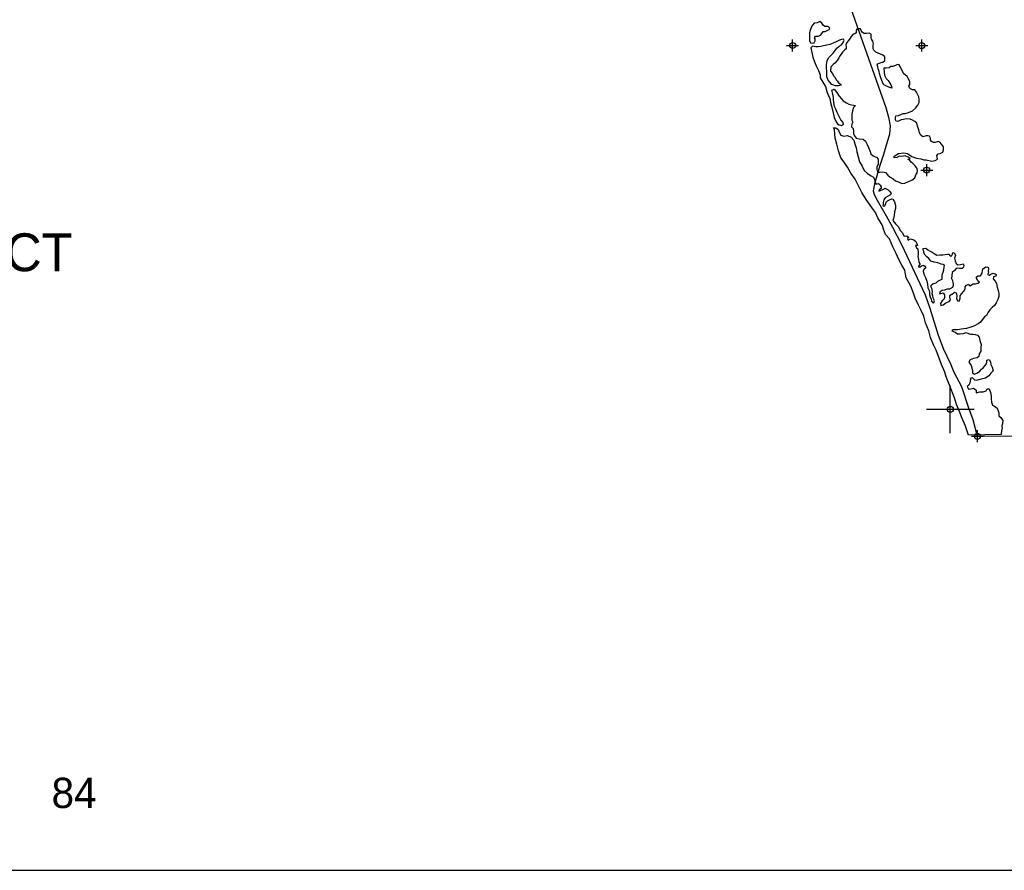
# Model space of a CAD drawing. Extents: x 132402 to 472304, y 650426 to 1824130.
# Tile 2 of 11: x 183195 to 224374, y 708299 to 743873. Entities that reach past the tile are written whole.
import ezdxf
from ezdxf.enums import TextEntityAlignment as Align

# ---------------------------------------------------------------- set-up
doc = ezdxf.new("R2010")
doc.units = 0
doc.header["$LTSCALE"] = 1800
doc.header["$PDMODE"] = 34
doc.header["$PDSIZE"] = 250
doc.layers.get('0').update_dxf_attribs({"linetype": 'CONTINUOUS'})
for name, color, linetype in [('BORDER', 1, 'CONTINUOUS'), ('MAJROADS', 9, 'CONTINUOUS'), ('PROPOSED', 12, 'CONTINUOUS'), ('SEC', 2, 'CONTINUOUS'), ('TEXT', 7, 'CONTINUOUS'), ('WATER', 4, 'CONTINUOUS')]:
    doc.layers.add(name, color=color, linetype=linetype)

# ---------------------------------------------------------------- blocks, each defined once
blk = doc.blocks.new('TICK')
at = {"color": 0}
for points in [[(500, 0), (500, 1000)], [(0, 500), (1000, 500)]]:
    blk.add_lwpolyline(points, dxfattribs=at)
blk.add_point((500, 500), dxfattribs=at)
blk = doc.blocks.new('LOGON')
at = {"color": 0}
blk.add_attdef('DATE', text='', height=1, dxfattribs=at).set_placement((-1.866, 1.76), align=Align.RIGHT)
for tag, p in [('TIME', (1.557, 1.76)), ('DRAWING', (8.974, 1.76)), ('OPERATOR', (22.664, 1.76))]:
    blk.add_attdef(tag, p, '', height=1, dxfattribs=at)

msp = doc.modelspace()

# ---------------------------------------------------------------- linework, layer by layer
at = {"layer": 'BORDER', "color": 0}
msp.add_lwpolyline([(135824, 708299), (412824, 708299), (412824, 906299), (135824, 906299)], close=True, dxfattribs=at)
at = {"layer": 'MAJROADS', "color": 0}
msp.add_lwpolyline([(217950, 744346), (218286, 743388), (218696, 742246), (219418, 740204), (219533, 739801), (219597, 739432), (219569, 739089), (219423, 738570), (219328, 738236), (219165, 737776), (218942, 737015), (218889, 736722), (218930, 736563), (219062, 736319), (219434, 735671), (219691, 735200), (220079, 734476), (221060, 732366), (221265, 731803), (221601, 730686), (221831, 730089), (222119, 729475), (222259, 729131), (222582, 728533), (222868, 727685), (223057, 727155), (223239, 726452), (231722, 726527)], dxfattribs=at)
at = {"layer": 'SEC', "color": 0}
for p in [(215519, 742792), (220923, 742788), (221130, 737583), (223252, 726451)]:
    msp.add_point(p, dxfattribs=at)
at = {"layer": 'WATER', "color": 0}
for points in [[(216232, 743198), (216222, 743089), (216230, 743005), (216271, 742904), (216355, 742895), (216422, 742903), (216465, 742995), (216457, 743071), (216440, 743121), (216483, 743179), (216541, 743179), (216600, 743178), (216692, 743220), (216743, 743295), (216794, 743378), (216877, 743386), (216970, 743419), (217054, 743460), (217071, 743519), (217013, 743594), (216870, 743595), (216795, 743646), (216737, 743722), (216654, 743798), (216545, 743740), (216419, 743732), (216352, 743641), (216292, 743540), (216250, 743415), (216224, 743323)], [(218909, 742862), (218876, 742971), (218826, 743063), (218810, 743139), (218810, 743214), (218802, 743273), (218727, 743315), (218610, 743299), (218510, 743300), (218426, 743351), (218385, 743418), (218360, 743493), (218310, 743494), (218218, 743494), (218184, 743419), (218183, 743327), (218116, 743286), (218049, 743261), (217973, 743169), (217930, 743094), (217863, 743003), (217787, 742919), (217753, 742828), (217761, 742735), (217760, 742660), (217701, 742610), (217609, 742519), (217515, 742369), (217448, 742277), (217388, 742160), (217287, 742060), (217212, 741994), (217119, 741902), (217101, 741718), (217184, 741617), (217234, 741525), (217300, 741457), (217341, 741357), (217391, 741306), (217441, 741230), (217516, 741188), (217566, 741137), (217432, 741105), (217315, 741106), (217164, 741157), (217081, 741258), (217006, 741350), (216957, 741485), (216958, 741677), (216935, 741878), (216935, 742004), (216970, 742155), (217021, 742280), (217139, 742396), (217215, 742479), (217299, 742588), (217375, 742679), (217468, 742771), (217560, 742820), (217611, 742879), (217653, 742954), (217679, 743004), (217654, 743054), (217570, 743046), (217478, 743022), (217369, 742956), (217218, 742898), (217075, 742832), (216949, 742808), (216807, 742784), (216706, 742759), (216589, 742743), (216496, 742744), (216421, 742753), (216346, 742770), (216278, 742695), (216319, 742502), (216368, 742309), (216434, 742116), (216500, 741940), (216599, 741747), (216673, 741562), (216672, 741436), (216788, 741260), (216896, 741075), (216945, 740874), (217011, 740722), (217077, 740596), (217109, 740404), (217150, 740253), (217199, 740043), (217264, 739783), (217338, 739607), (217396, 739514), (217471, 739472), (217563, 739446), (217647, 739504), (217631, 739580), (217540, 739689), (217449, 739857), (217383, 739992), (217333, 740126), (217275, 740244), (217251, 740428), (217227, 740528), (217228, 740621), (217203, 740763), (217179, 740872), (217163, 740931), (217255, 740964), (217363, 740829), (217471, 740669), (217562, 740560), (217637, 740476), (217770, 740399), (217871, 740340), (217979, 740314), (218063, 740305), (218155, 740288), (218071, 740196), (218019, 740063), (217993, 739921), (218001, 739787), (217992, 739678), (218041, 739594), (217999, 739502), (217981, 739393), (218048, 739317), (218072, 739225), (218072, 739116), (218113, 739016), (218179, 738923), (218305, 738889), (218472, 738879), (218572, 738795), (218638, 738652), (218688, 738535), (218762, 738367), (218795, 738266), (218886, 738182), (218978, 738139), (219028, 738122), (219103, 738046), (219094, 737963), (219093, 737829), (219042, 737703), (219041, 737603), (219066, 737494), (219166, 737493), (219300, 737517), (219409, 737483), (219509, 737365), (219600, 737289), (219725, 737222), (219817, 737129), (219942, 737095), (220084, 737027), (220218, 737034), (220369, 737100), (220504, 737166), (220630, 737257), (220673, 737391), (220723, 737466), (220749, 737550), (220725, 737650), (220642, 737760), (220542, 737853), (220484, 737912), (220425, 737987), (220334, 738038), (220409, 738038), (220434, 738063), (220351, 738130), (220234, 738173), (220092, 738157), (219991, 738166), (219874, 738108), (219773, 738092), (219765, 738159), (219942, 738275), (220151, 738299), (220327, 738273), (220510, 738146), (220702, 738086), (220886, 738060), (221003, 738017), (221112, 738016), (221346, 737956), (221480, 737980), (221581, 738047), (221565, 738130), (221549, 738198), (221608, 738264), (221692, 738280), (221801, 738338), (221835, 738430), (221827, 738556), (221753, 738673), (221678, 738749), (221603, 738775), (221477, 738734), (221410, 738743), (221335, 738777), (221293, 738844), (221286, 738919), (221244, 739003), (221169, 739021), (221102, 739021), (220968, 738980), (220876, 739039), (220827, 739148), (220794, 739274), (220745, 739417), (220720, 739551), (220629, 739619), (220537, 739669), (220437, 739720), (220278, 739730), (220160, 739705), (220060, 739681), (219917, 739615), (219850, 739632), (219817, 739691), (219818, 739783), (219843, 739850), (219952, 739866), (220045, 739907), (220137, 739948), (220229, 739956), (220372, 739997), (220540, 740063), (220658, 740179), (220759, 740296), (220810, 740413), (220819, 740530), (220795, 740647), (220704, 740849), (220637, 740941), (220529, 740942), (220453, 740976), (220404, 741018), (220379, 741102), (220421, 741161), (220422, 741269), (220364, 741395), (220306, 741496), (220223, 741572), (220165, 741614), (220090, 741766), (220024, 741917), (219975, 741992), (219908, 742001), (219824, 741952), (219715, 741919), (219631, 741911), (219563, 741861), (219438, 741845), (219337, 741846), (219345, 741678), (219360, 741553), (219435, 741418), (219510, 741326), (219593, 741216), (219634, 741149), (219650, 741082), (219667, 741006), (219541, 741057), (219416, 741109), (219316, 741159), (219250, 741336), (219193, 741478), (219160, 741621), (219135, 741713), (219103, 741822), (219078, 741898), (219062, 741982), (219087, 742023), (219230, 742081), (219297, 742097), (219381, 742172), (219373, 742239), (219374, 742323), (219291, 742390), (219199, 742425), (219099, 742475), (218998, 742518), (218915, 742602), (218890, 742653), (218891, 742736), (218883, 742803)], [(222878, 726492), (222755, 726878), (222607, 727197), (222500, 727483), (222376, 727785), (222294, 728053), (222203, 728263), (222121, 728498), (222031, 728733), (221924, 728985), (221891, 729136), (221751, 729447), (221693, 729606), (221619, 729791), (221529, 730059), (221413, 730278), (221281, 730588), (221216, 730857), (221076, 731201), (221002, 731469), (220895, 731713), (220779, 731931), (220639, 732234), (220573, 732435), (220458, 732729), (220276, 733073), (220235, 733233), (220219, 733392), (220095, 733610), (219963, 733846), (219856, 734089), (219715, 734367), (219567, 734711), (219409, 734896), (219326, 735106), (219277, 735265), (219194, 735400), (219087, 735593), (218988, 735811), (218863, 735980), (218739, 736156), (218598, 736350), (218416, 736652), (218267, 736955), (218143, 737198), (217960, 737451), (217820, 737703), (217670, 737913), (217538, 738098), (217439, 738384), (217374, 738669), (217300, 738912), (217285, 739096), (217277, 739264), (217228, 739356), (217328, 739356), (217428, 739280), (217477, 739137), (217535, 739044), (217661, 739002), (217812, 739026), (217970, 738958), (218078, 738840), (218119, 738681), (218177, 738521), (218209, 738345), (218266, 738144), (218315, 737934), (218423, 737749), (218514, 737573), (218647, 737446), (218805, 737345), (218905, 737294), (218947, 737193), (218979, 737059), (219012, 737000), (219113, 737016), (219188, 736949), (219221, 736890), (219229, 736815), (219153, 736773), (219128, 736706), (219228, 736739), (219329, 736780), (219371, 736822), (219513, 736762), (219588, 736687), (219638, 736603), (219612, 736544), (219495, 736478), (219385, 736420), (219334, 736337), (219309, 736228), (219308, 736144), (219299, 736086), (219358, 736069), (219417, 736169), (219434, 736244), (219493, 736302), (219569, 736335), (219661, 736376), (219711, 736368), (219778, 736250), (219819, 736107), (219818, 735973), (219775, 735831), (219766, 735689), (219740, 735555), (219714, 735472), (219830, 735329), (219947, 735211), (220021, 735051), (220104, 734967), (220179, 734824), (220296, 734832), (220379, 734764), (220320, 734723), (220353, 734655), (220446, 734705), (220588, 734662), (220679, 734603), (220721, 734511), (220745, 734435), (220662, 734427), (220703, 734327), (220753, 734284), (220777, 734133), (220768, 734058), (220751, 733983), (220792, 733849), (220799, 733731), (220841, 733664), (220841, 733639), (220790, 733572), (220790, 733539), (220840, 733530), (220907, 733580), (220999, 733613), (221049, 733571), (221091, 733495), (221015, 733420), (220981, 733353), (221014, 733228), (221071, 733085), (221137, 732934), (221162, 732808), (221169, 732657), (221227, 732548), (221252, 732481), (221251, 732380), (221267, 732280), (221308, 732179), (221333, 732104), (221374, 732045), (221424, 732036), (221450, 732120), (221417, 732204), (221384, 732313), (221360, 732413), (221377, 732497), (221353, 732597), (221312, 732690), (221320, 732765), (221379, 732823), (221522, 732873), (221598, 732939), (221707, 732989), (221774, 733022), (221775, 733097), (221775, 733198), (221810, 733315), (221844, 733415), (221853, 733524), (221870, 733607), (221812, 733633), (221737, 733650), (221595, 733701), (221444, 733736), (221302, 733778), (221211, 733888), (221136, 733955), (221069, 734031), (221011, 734124), (221003, 734174), (220987, 734241), (220979, 734308), (221096, 734316), (221180, 734248), (221280, 734189), (221355, 734146), (221438, 734096), (221546, 734028), (221681, 734044), (221798, 734043), (221898, 734051), (221999, 734067), (222057, 734066), (222091, 734016), (222141, 733974), (222183, 734007), (222208, 734065), (222217, 734132), (222292, 734107), (222333, 734014), (222291, 733897), (222324, 733788), (222365, 733679), (222431, 733620), (222540, 733636), (222649, 733669), (222682, 733610), (222673, 733518), (222614, 733468), (222497, 733469), (222422, 733486), (222355, 733470), (222287, 733378), (222195, 733295), (222177, 733170), (222168, 733044), (222209, 732969), (222217, 732885), (222233, 732809), (222241, 732759), (222207, 732667), (222081, 732601), (221989, 732610), (221872, 732561), (221771, 732544), (221695, 732495), (221662, 732453), (221678, 732411), (221821, 732452), (221879, 732368), (221878, 732251), (221844, 732167), (221777, 732117), (221701, 732009), (221717, 731917), (221817, 731950), (221935, 732033), (222002, 732066), (222070, 732082), (222120, 732157), (222096, 732266), (222096, 732333), (222172, 732391), (222197, 732391), (222264, 732449), (222290, 732482), (222357, 732457), (222389, 732323), (222380, 732214), (222421, 732113), (222480, 732104), (222522, 732213), (222523, 732322), (222582, 732414), (222675, 732522), (222743, 732613), (222743, 732697), (222786, 732772), (222886, 732813), (222911, 732771), (222945, 732738), (223003, 732779), (223071, 732821), (223163, 732828), (223272, 732861), (223331, 732903), (223273, 732953), (223248, 732995), (223206, 733062), (223207, 733121), (223282, 733162), (223383, 733162), (223442, 733270), (223460, 733387), (223477, 733454), (223544, 733496), (223603, 733537), (223695, 733520), (223711, 733436), (223694, 733369), (223710, 733294), (223676, 733210), (223743, 733185), (223810, 733234), (223903, 733276), (223995, 733250), (224036, 733216), (224019, 733141), (223927, 733116), (223901, 733033), (223992, 732932), (224050, 732839), (224075, 732688), (224124, 732554), (224140, 732437), (224139, 732294), (224105, 732169), (224037, 732036), (223961, 731927), (223868, 731836), (223775, 731736), (223699, 731636), (223631, 731502), (223547, 731444), (223446, 731319), (223378, 731219), (223277, 731153), (223126, 731070), (222975, 731013), (222799, 730964), (222573, 730932), (222430, 730907), (222321, 730908), (222229, 730909), (222179, 730867), (222312, 730799), (222412, 730732), (222521, 730731), (222664, 730755), (222781, 730788), (222873, 730745), (222965, 730728), (223057, 730719), (223157, 730710), (223249, 730676), (223316, 730600), (223357, 730458), (223406, 730290), (223397, 730164), (223395, 730005), (223328, 729897), (223302, 729788), (223235, 729738), (223084, 729697), (222949, 729648), (222890, 729556), (222990, 729405), (223047, 729204), (223046, 729103), (223121, 729053), (223247, 729102), (223348, 729177), (223424, 729251), (223483, 729310), (223559, 729393), (223618, 729460), (223644, 729551), (223644, 729635), (223745, 729660), (223803, 729567), (223810, 729450), (223868, 729341), (223901, 729190), (223808, 729090), (223732, 728982), (223581, 728882), (223413, 728841), (223304, 728808), (223203, 728784), (223136, 728801), (223087, 728860), (223045, 728902), (222969, 728886), (222944, 728786), (222926, 728677), (222892, 728594), (222825, 728535), (222874, 728418), (222967, 728442), (223092, 728467), (223192, 728374), (223200, 728265), (223351, 728306), (223493, 728313), (223611, 728354), (223661, 728438), (223737, 728429), (223803, 728278), (223827, 728144), (223818, 728018), (223842, 727884), (223883, 727750), (223966, 727707), (224075, 727631), (224116, 727522), (224140, 727438), (224140, 727304), (224223, 727237), (224306, 727111), (224305, 727002), (224271, 726868), (224287, 726767), (224261, 726701), (224243, 726525)]]:
    msp.add_lwpolyline(points, close=True, dxfattribs=at)

# ---------------------------------------------------------------- block references
at = {"color": 0, "xscale": 2, "yscale": 2, "zscale": 2}
msp.add_blockref('TICK', (221113, 726578), dxfattribs=at)
at = {"layer": 'TEXT', "color": 0}
ref = msp.add_blockref('LOGON', (155807, 708674), dxfattribs=dict(at, xscale=1267.2, yscale=1267.2, zscale=1267.2))
ref.add_attrib('OPERATOR', '84', (184527, 710904), dxfattribs={"layer": '0', "color": 0, "height": 1267.2})

# ---------------------------------------------------------------- texts
at = {"layer": 'PROPOSED', "color": 0}
msp.add_text('PROPOSED PROJECT', height=1584, dxfattribs=at).set_placement((162929, 733354))

doc.saveas('drawing.dxf')
